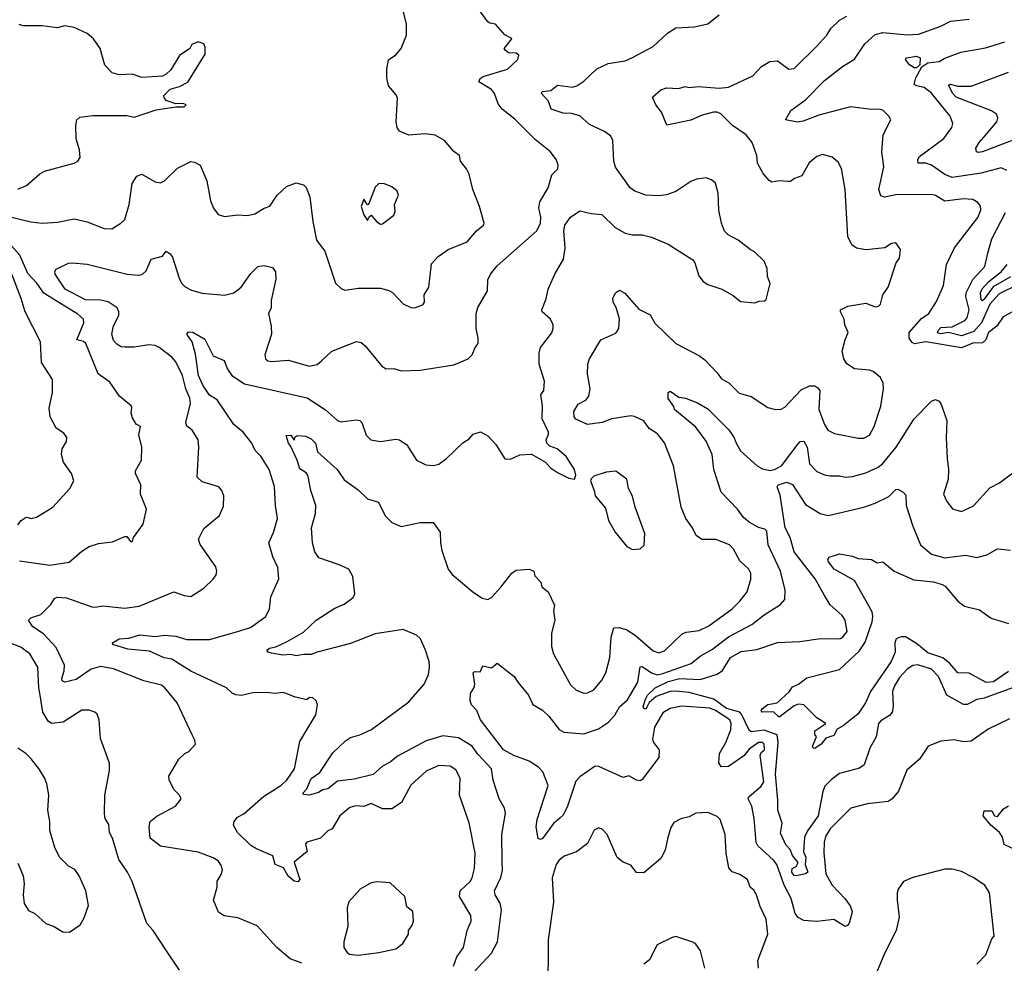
# Model space of a CAD drawing. Extents: x 1245432 to 1420865, y 606325 to 671314.
# Tile 17 of 256: x 1280595 to 1285832, y 626840 to 631858. Entities that reach past the tile are written whole.
import ezdxf

# ---------------------------------------------------------------- set-up
doc = ezdxf.new("R2010")
doc.units = 0

msp = doc.modelspace()

# ---------------------------------------------------------------- linework, layer by layer
at = {"layer": '0CON20XD'}
for points in [[(1282558.3, 630418.3), (1282577.7, 630407.7), (1282635, 630346.2), (1282675, 630326.7), (1282695, 630326.2), (1282739.1, 630340.9), (1282748, 630355), (1282746.7, 630395), (1282770.8, 630435), (1282785, 630560), (1282821.7, 630598.3), (1282873.9, 630636.1), (1282975, 630675.7), (1283025.5, 630734.5), (1283062, 630765), (1283066.1, 630776.1), (1283041.4, 630865), (1283005.5, 630955), (1282986.1, 631036.1), (1282971.9, 631065), (1282939.2, 631105), (1282934, 631135), (1282905, 631157.5), (1282854.2, 631215), (1282805, 631244.4), (1282751.1, 631251.1), (1282665, 631243.5), (1282615.3, 631265.3), (1282602.5, 631285), (1282597.1, 631315), (1282605, 631440), (1282598.3, 631458.3), (1282557.5, 631505), (1282548.3, 631548.3), (1282547.5, 631595), (1282556, 631644), (1282595, 631671.2), (1282624, 631705), (1282652.9, 631775), (1282651.9, 631835), (1282622.7, 631955)], [(1281503.1, 629816.9), (1281499.6, 629845), (1281478.2, 629895), (1281462, 629965), (1281425, 630038.6), (1281405, 630063.1), (1281337.5, 630115), (1281315, 630125.6), (1281281.3, 630128.7), (1281205, 630115.5), (1281155, 630115.5), (1281135, 630118.5), (1281111.7, 630131.7), (1281095, 630151.2), (1281085.4, 630185), (1281095, 630229.2), (1281122, 630285), (1281123.2, 630305), (1281113.8, 630325), (1281065, 630357.7), (1281025, 630365.6), (1280945, 630368.1), (1280837.1, 630425), (1280784, 630505), (1280781.7, 630518.3), (1280789.2, 630530.8), (1280855, 630563.1), (1280874.6, 630565.4), (1280955, 630557.5), (1281167.5, 630505), (1281225, 630498.5), (1281246.9, 630503.1), (1281267.4, 630522.6), (1281295, 630584.2), (1281355, 630600), (1281375, 630626.2), (1281395, 630612.5), (1281407.3, 630595), (1281442.8, 630482.8), (1281456.2, 630456.2), (1281476.2, 630436.2), (1281508.9, 630418.9), (1281565, 630403.3), (1281685, 630392), (1281735, 630406), (1281773.3, 630435), (1281825, 630508.8), (1281862.5, 630545), (1281895, 630550), (1281940.7, 630540.7), (1281956.1, 630516.1), (1281957.1, 630477.1), (1281933.3, 630365), (1281932, 630325), (1281918, 630295), (1281932.5, 630227.5), (1281934, 630185), (1281899.4, 630075), (1281902, 630055), (1281914.4, 630044.4), (1281935, 630040), (1282025, 630046.7), (1282135, 630015.8), (1282176.6, 630023.4), (1282198.1, 630041.9), (1282255, 630095.7), (1282385.7, 630145.7), (1282411.4, 630141.4), (1282433.5, 630123.5), (1282520.8, 630015), (1282545, 630001.4), (1282585, 630002), (1282625, 629990), (1282725, 629993.1), (1282905, 630022.5), (1282980, 630055), (1283002, 630075), (1283018, 630115), (1283034.1, 630135.9), (1283034.4, 630165), (1283023.1, 630215), (1283022.5, 630295), (1283032, 630328), (1283082.9, 630415), (1283084.4, 630474.4), (1283098.8, 630505), (1283135, 630549.5), (1283345.3, 630734.7), (1283364.4, 630775), (1283367, 630807), (1283356.9, 630856.9), (1283361.8, 630888.2), (1283406.2, 630963.8), (1283425, 631033.3), (1283458, 631065), (1283458.8, 631085), (1283448.8, 631115), (1283418, 631155), (1283338.5, 631218.5), (1283228.3, 631328.3), (1283160.9, 631380.9), (1283139.6, 631409.6), (1283120, 631465), (1283105, 631485.7), (1283036.4, 631526.4), (1283044, 631545), (1283060, 631555), (1283190, 631595), (1283244, 631645), (1283249.5, 631669.5), (1283235, 631679.2), (1283195, 631682), (1283176.7, 631695), (1283172.5, 631705), (1283212.5, 631755), (1283209.3, 631759.3), (1283175, 631776.2), (1283125, 631833.3), (1283095, 631838.8), (1283085, 631846.2), (1283025, 631930)], [(1282901.8, 626825), (1282920, 626875), (1282955.6, 626925), (1282975.6, 627014.4), (1282995.8, 627065), (1282994, 627095), (1282933.8, 627195), (1282937.3, 627225), (1282990.5, 627275), (1283002.1, 627295), (1283013.8, 627345), (1283017.1, 627425), (1282985, 627586.7), (1282933.6, 627735), (1282938.1, 627825), (1282915, 627869.2), (1282885, 627888.1), (1282825, 627891.9), (1282757.8, 627862.2), (1282675, 627787.1), (1282625.2, 627694.8), (1282575, 627661.4), (1282525, 627660.8), (1282465, 627690), (1282425.5, 627674.5), (1282383.4, 627676.6), (1282351.7, 627668.3), (1282297.5, 627625), (1282258, 627555), (1282235, 627544.2), (1282195, 627505.7), (1282122.5, 627485), (1282116.2, 627475), (1282123.5, 627435), (1282095, 627412.2), (1282055, 627378.6), (1282086, 627285), (1282075, 627273.5), (1282055, 627276.9), (1282022.7, 627302.7), (1281997.6, 627347.6), (1281954.4, 627365), (1281941.9, 627411.9), (1281855, 627448.2), (1281825, 627467.3), (1281754.2, 627535), (1281732.9, 627575), (1281735.5, 627595), (1281753.2, 627616.7), (1281787.1, 627635), (1281892.7, 627727.3), (1281985, 627785.6), (1282015, 627812.2), (1282056.2, 627875), (1282085, 628020), (1282169.5, 628160.5), (1282180, 628215), (1282172.5, 628235), (1282155, 628251.2), (1282137, 628253), (1282125, 628242.5), (1282117, 628243), (1282060, 628255), (1282012.5, 628275), (1281995, 628280), (1281955, 628274), (1281905, 628280), (1281835, 628277.5), (1281775, 628264.2), (1281745, 628266.9), (1281726.2, 628276.2), (1281695.3, 628305.3), (1281505, 628393.4), (1281405, 628456.8), (1281364, 628464), (1281285, 628500), (1281170.1, 628510.1), (1281090, 628535), (1281089.2, 628545), (1281125, 628565.3), (1281175, 628569.5), (1281233.8, 628586.2), (1281315, 628577.5), (1281365, 628585.6), (1281425, 628579.4), (1281485, 628562.7), (1281605, 628561.4), (1281747.6, 628602.4), (1281822.5, 628625), (1281904.2, 628685), (1281924.3, 628725), (1281931.7, 628788.3), (1281973.3, 628885), (1281967.5, 628945), (1281941.9, 629001.9), (1281921.1, 629075), (1281945, 629131.2), (1281966.4, 629205), (1281955.9, 629274.1), (1281950.7, 629375), (1281922.7, 629465), (1281876.9, 629536.9), (1281846.8, 629566.8), (1281829.4, 629605), (1281784.6, 629665), (1281734, 629705), (1281646.2, 629836.2), (1281605, 629861.2), (1281569.5, 629915), (1281546, 629966), (1281529.5, 630079.5), (1281512.5, 630145), (1281484.6, 630185), (1281492.6, 630197.4), (1281515.9, 630195.9), (1281579.5, 630159.5), (1281625, 630070), (1281682.5, 630045), (1281700, 630000), (1281723.8, 629965), (1281791.7, 629921.7), (1282125, 629847.5), (1282222.5, 629782.5), (1282285, 629726.5), (1282305, 629720), (1282385, 629730), (1282405, 629725.8), (1282415.7, 629715), (1282437.6, 629647.6), (1282463.5, 629623.5), (1282515, 629614.2), (1282595, 629627.1), (1282615, 629624), (1282655, 629596.2), (1282705, 629516.2), (1282755, 629491.2), (1282795, 629486.2), (1282825, 629494.2), (1282866, 629525), (1282952.1, 629607.9), (1282985, 629628), (1283006.7, 629653.3), (1283045.7, 629665.7), (1283085.5, 629645.5), (1283127.9, 629597.9), (1283175, 629522.5), (1283205, 629521.2), (1283255, 629544.2), (1283317.9, 629547.9), (1283392.5, 629505), (1283417.5, 629475), (1283455, 629450), (1283515, 629420), (1283546.4, 629413.6), (1283552.5, 629435), (1283546.7, 629465), (1283500.8, 629535), (1283453.8, 629575), (1283415, 629590.6), (1283398.9, 629605), (1283395.6, 629624.4), (1283407.9, 629652.1), (1283407.1, 629665), (1283374.2, 629735), (1283376, 629805), (1283367, 629863), (1283382.5, 629885), (1283385.7, 629935), (1283358.1, 630025), (1283358.6, 630085), (1283366, 630115), (1283425, 630193.3), (1283432.3, 630217.7), (1283433.3, 630235), (1283418.8, 630265), (1283374.3, 630304.3), (1283372, 630315), (1283395, 630373.3), (1283405.4, 630425), (1283442, 630505), (1283488.1, 630585), (1283495.7, 630644.3), (1283489.5, 630735), (1283495, 630765.7), (1283525, 630807.8), (1283575, 630841.4), (1283635, 630827.5), (1283692.2, 630822.2), (1283762.6, 630752.6), (1283815, 630722.5), (1283855, 630713.8), (1283906.1, 630713.9), (1283955, 630701.2), (1284045, 630664), (1284175, 630580), (1284185.8, 630565), (1284208, 630495), (1284230, 630465), (1284255, 630450), (1284330, 630425), (1284390.5, 630390.5), (1284429.2, 630359.2), (1284505, 630352.5), (1284528.3, 630361.7), (1284557, 630363), (1284565, 630370), (1284586, 630455), (1284572.3, 630492.3), (1284570, 630535), (1284554.1, 630574.1), (1284503.8, 630623.8), (1284480, 630635), (1284416.7, 630685), (1284362.7, 630712.7), (1284342.9, 630732.9), (1284327.5, 630775), (1284314.2, 630845), (1284309.2, 630935), (1284295, 630988.8), (1284275, 631006.2), (1284245.9, 631015.9), (1284195, 631009.2), (1284165, 630998), (1284085, 630944.4), (1284035, 630926.7), (1283995, 630921.1), (1283924.5, 630924.5), (1283866.7, 630945), (1283842.6, 630962.6), (1283763.4, 631073.4), (1283755.3, 631105), (1283749.6, 631215), (1283738.8, 631238.8), (1283705, 631262.2), (1283625, 631300.8), (1283575, 631345.5), (1283529.5, 631359.5), (1283485, 631360.8), (1283421.1, 631381.1), (1283407.1, 631425), (1283370.6, 631465), (1283374.7, 631475.3), (1283419.5, 631480.5), (1283455, 631510), (1283535, 631499.1), (1283558, 631505), (1283595, 631530.5), (1283665, 631597.1), (1283725, 631623.8), (1283815, 631638.1), (1283855, 631655.8), (1283965, 631715.8), (1284040, 631785), (1284085, 631814), (1284185, 631820), (1284255, 631836), (1284315, 631882.5)], [(1284683, 630997), (1284635, 631000), (1284595, 630993.8), (1284581.7, 631001.7), (1284549.4, 631039.4), (1284518.6, 631095), (1284515.8, 631135), (1284490.8, 631205), (1284458.5, 631245), (1284385.7, 631295.7), (1284325, 631356.7), (1284305, 631366.2), (1284284.7, 631365.3), (1284225, 631349.5), (1284165, 631323.6), (1284037, 631297), (1284008.6, 631365), (1283979.2, 631405), (1283960, 631445), (1284004.6, 631485.4), (1284035, 631494.4), (1284099.1, 631490.9), (1284135, 631502), (1284155, 631496.2), (1284205, 631502.9), (1284315, 631492.9), (1284365, 631498.5), (1284495, 631559.2), (1284540.6, 631609.4), (1284584.5, 631635.5), (1284625, 631638), (1284685, 631594), (1284715, 631597.5), (1284833.1, 631715), (1284888, 631775), (1284908.7, 631811.3), (1284955, 631854.5), (1284993.7, 631876.3)], [(1285875.4, 630304.6), (1285825, 630277.8), (1285791.5, 630228.5), (1285747.6, 630195), (1285733.3, 630155), (1285715, 630140), (1285665, 630136.7), (1285605, 630112.4), (1285415, 630145.2), (1285355, 630134.7), (1285341.9, 630141.9), (1285325.8, 630165), (1285326.5, 630195), (1285392, 630268), (1285430.8, 630295), (1285471.4, 630358.6), (1285508.5, 630445), (1285524.2, 630555), (1285566.4, 630643.6), (1285691.2, 630805), (1285707.7, 630845), (1285705, 630866), (1285690.8, 630885), (1285665, 630901.1), (1285615, 630905.5), (1285515, 630893.3), (1285465, 630923.3), (1285445, 630928.8), (1285255, 630927.1), (1285195, 630913.8), (1285175, 630920.6), (1285164.7, 630955.3), (1285190.7, 631075), (1285180.6, 631155), (1285187.5, 631245), (1285227.5, 631325), (1285217.5, 631345), (1285185.8, 631375.8), (1285165, 631382.5), (1285125, 631380.6), (1285014.5, 631394.5), (1284845, 631350.3), (1284762.6, 631317.4), (1284732.1, 631312.1), (1284667.5, 631325), (1284695.7, 631375), (1284775, 631431.8), (1284875, 631534.6), (1284971.3, 631608.7), (1285035, 631647.8), (1285090.6, 631729.4), (1285145, 631778.8), (1285185, 631789.2), (1285315, 631776.5), (1285375, 631780.4), (1285495, 631823.8), (1285545, 631850.4), (1285645, 631860.6)], [(1280585, 630956.5), (1280632, 630975), (1280702.1, 631037.9), (1280727.3, 631052.7), (1280885.9, 631094.1), (1280903.9, 631106.1), (1280916.2, 631125), (1280914.1, 631165.9), (1280895, 631223.3), (1280894.6, 631295.4), (1280900, 631325), (1280915, 631340), (1280985, 631347.5), (1281165, 631348.1), (1281205, 631338.8), (1281321.7, 631378.3), (1281425, 631394.4), (1281470, 631395), (1281480, 631405), (1281465, 631411.2), (1281425, 631410), (1281375, 631427.5), (1281363, 631443), (1281362.5, 631455), (1281395, 631487.5), (1281445, 631502.5), (1281490, 631525), (1281582.5, 631675), (1281581.7, 631711.7), (1281575, 631730), (1281545, 631740), (1281510, 631725), (1281500, 631705), (1281445, 631667.5), (1281399.3, 631590.7), (1281375, 631567.5), (1281355, 631557.5), (1281245, 631550), (1281195, 631568.6), (1281125, 631564), (1281086.7, 631575), (1281048.8, 631615), (1281024, 631705), (1280988, 631755), (1280955, 631784), (1280885, 631815.6), (1280835, 631825.7), (1280795, 631814), (1280714.5, 631824.5), (1280614.3, 631824.3), (1280592.3, 631832.3)], [(1285845, 631055.6), (1285815, 631069.1), (1285708.8, 631041.2), (1285555, 631018.9), (1285515, 631034.7), (1285445, 631084.6), (1285415, 631093.8), (1285374.5, 631094.5), (1285371.5, 631115), (1285380.4, 631129.6), (1285510.9, 631225), (1285552.5, 631285), (1285558, 631305), (1285544.3, 631345), (1285445, 631466.2), (1285406.3, 631496.3), (1285364, 631505), (1285353.1, 631513.1), (1285361.8, 631548.2), (1285393.4, 631606.6), (1285425, 631627.7), (1285485.3, 631634.7), (1285516.4, 631653.6), (1285600, 631685), (1285731.4, 631708.6), (1285835, 631739.5)], [(1285365, 631602.1), (1285352.1, 631602.1), (1285327.2, 631617.2), (1285306, 631645), (1285312, 631655), (1285365, 631663.3), (1285383.5, 631655), (1285381.7, 631618.3), (1285365, 631602.1)], [(1285905, 631228.3), (1285715, 631154.1), (1285695, 631151.5), (1285684.3, 631155), (1285681.2, 631175), (1285697.9, 631205), (1285735, 631247.9), (1285791.5, 631315), (1285797.1, 631335), (1285790.5, 631355), (1285762.9, 631372.9), (1285576.4, 631445), (1285558, 631465), (1285535, 631510), (1285544.6, 631515.4), (1285585, 631503.3), (1285655, 631504.7), (1285855, 631578.8)], [(1280545, 630808.6), (1280655, 630782.7), (1280715, 630775.4), (1280798.9, 630781.1), (1280885, 630799.2), (1280955, 630783.1), (1281045, 630747.1), (1281085, 630746), (1281133.3, 630775), (1281154.2, 630795.8), (1281176.9, 630875), (1281193.8, 630986.2), (1281218.8, 631025), (1281245, 631036), (1281315, 630996), (1281345, 630990), (1281365, 631000), (1281435, 631068.8), (1281505, 631103.8), (1281525, 631100), (1281555, 631083.3), (1281590.3, 631000.3), (1281610.9, 630895), (1281625.5, 630855.5), (1281651.5, 630821.5), (1281685, 630810.8), (1281755, 630819.2), (1281806, 630816), (1281845, 630825.6), (1281895, 630855.7), (1281925, 630866.2), (1281965.5, 630924.5), (1282015, 630970), (1282065, 630989.2), (1282105, 630978.6), (1282118.1, 630965), (1282139.1, 630915), (1282154.5, 630785), (1282174.3, 630685), (1282217.6, 630627.6), (1282275, 630456.2), (1282305, 630428.8), (1282325, 630420), (1282395, 630429.2), (1282515, 630429.2), (1282558.3, 630418.3)], [(1283008.3, 626791.7), (1283105, 626893.9), (1283136.5, 626955), (1283157.1, 627125), (1283150.5, 627160.5), (1283123.3, 627205), (1283120.8, 627225), (1283154.3, 627295.7), (1283162.4, 627335), (1283161.9, 627378.1), (1283159.2, 627525), (1283178.3, 627638.3), (1283174, 627665), (1283145.8, 627715), (1283113.7, 627813.7), (1283105.4, 627875), (1283031.8, 627951.7), (1283001.5, 627995), (1282928.5, 628038.5), (1282845, 628050.2), (1282756.7, 628023.3), (1282605, 627941.2), (1282565, 627909.5), (1282525, 627887.8), (1282475, 627844.7), (1282375, 627818.5), (1282285, 627808.5), (1282235, 627768), (1282207.7, 627762.3), (1282185, 627747.8), (1282135, 627733.8), (1282106.9, 627736.9), (1282102, 627745), (1282122, 627768), (1282130.5, 627789.5), (1282145, 627823.6), (1282191.2, 627855), (1282260.1, 627959.9), (1282327.6, 628022.4), (1282355, 628040), (1282405, 628055.5), (1282465.9, 628084.1), (1282665, 628230.9), (1282746.7, 628325), (1282769.2, 628375), (1282775.5, 628414.5), (1282773.1, 628445), (1282754.4, 628505), (1282726.9, 628565), (1282705, 628585.6), (1282635, 628614.7), (1282485, 628591.4), (1282355, 628540.3), (1282176.7, 628495), (1282145, 628481.4), (1282105, 628482.5), (1282065, 628474.5), (1282035, 628481.9), (1281995, 628478.8), (1281935, 628488.9), (1281916.2, 628495), (1281910, 628505), (1281923.1, 628515), (1281957.6, 628522.4), (1282018.7, 628551.3), (1282105, 628600.9), (1282172, 628665), (1282272.1, 628727.9), (1282320.2, 628749.8), (1282368.6, 628785), (1282378.1, 628805), (1282367.6, 628897.6), (1282345.6, 628935), (1282295, 628959.1), (1282186.4, 628996.4), (1282165, 629027.5), (1282152.2, 629075), (1282146.7, 629155), (1282168.3, 629231.7), (1282169.5, 629275), (1282143.8, 629353.8), (1282128, 629435), (1282118.9, 629448.9), (1282085, 629470), (1282070.8, 629515), (1282037.9, 629587.9), (1282024.4, 629605), (1282012.7, 629647.3), (1282037.5, 629647.5), (1282055, 629622.5), (1282060.7, 629639.3), (1282075, 629646.7), (1282115, 629643.8), (1282145, 629628), (1282168.8, 629605), (1282180, 629560), (1282283.1, 629465), (1282320.8, 629410.8), (1282395, 629358.5), (1282445, 629310), (1282502.8, 629292.8), (1282539.1, 629219.1), (1282575, 629184.4), (1282625, 629162.5), (1282725, 629184.5), (1282795, 629183.3), (1282831.7, 629131.7), (1282832.9, 629075), (1282840.8, 629035), (1282874.5, 628935), (1282895, 628908.1), (1283005.8, 628815), (1283055, 628780.8), (1283085, 628774.3), (1283105.4, 628784.6), (1283155, 628840), (1283212, 628915), (1283235, 628930), (1283305, 628936.7), (1283330, 628925), (1283335, 628900), (1283367, 628867), (1283371.7, 628841.7), (1283406.7, 628815), (1283440, 628745), (1283433.8, 628715), (1283441.2, 628665), (1283424.2, 628595), (1283424.5, 628525), (1283433.5, 628485), (1283525, 628321.2), (1283555, 628292.5), (1283595, 628277.1), (1283615, 628277.5), (1283648.8, 628295), (1283692, 628345), (1283712.9, 628385), (1283734.7, 628465.3), (1283741.2, 628575), (1283755, 628623.3), (1283785, 628626), (1283825, 628613.3), (1283868.9, 628585), (1283965, 628501.1), (1283995, 628491.1), (1284025, 628502), (1284118.8, 628591.2), (1284139.1, 628600.9), (1284209.4, 628610.6), (1284260, 628635), (1284384.3, 628725.7), (1284425.5, 628765), (1284465, 628816), (1284483.3, 628883.3), (1284484.5, 628915), (1284473.3, 628935), (1284425, 628980.5), (1284392.1, 629042.1), (1284370, 629065), (1284297.3, 629092.7), (1284223.8, 629093.8), (1284192.5, 629115), (1284174, 629155), (1284138.8, 629205), (1284112.9, 629265), (1284073.3, 629485), (1284025, 629608), (1283987.8, 629655), (1283943.2, 629683.2), (1283914.4, 629725), (1283865, 629748.1), (1283845, 629751.1), (1283745, 629735.5), (1283693.7, 629716.3), (1283615, 629704.3), (1283553.4, 629733.4), (1283544.3, 629745), (1283541.8, 629775), (1283565, 629812.9), (1283606.3, 629833.7), (1283621.4, 629855), (1283628.6, 629895), (1283615.9, 629974.1), (1283616.2, 630025), (1283626.2, 630055), (1283686.7, 630155), (1283765, 630190), (1283782.2, 630215), (1283785, 630266.7), (1283766.8, 630326.8), (1283751.4, 630355), (1283749.2, 630375), (1283764.4, 630405.6), (1283785, 630420), (1283813.6, 630403.6), (1283888.9, 630318.9), (1283947.6, 630287.6), (1283973.6, 630243.6), (1284085, 630136), (1284210.3, 630070.3), (1284238.6, 630048.6), (1284305, 629979.2), (1284327.3, 629947.3), (1284367.3, 629927.3), (1284422.4, 629872.4), (1284485, 629853.3), (1284575, 629796), (1284615, 629784), (1284645, 629786), (1284665, 629797.5), (1284750.7, 629889.3), (1284795, 629910.6), (1284825, 629910.6), (1284840.6, 629900.6), (1284850, 629885), (1284845.3, 629785), (1284874.7, 629705), (1284892.9, 629675), (1284928, 629658), (1285055, 629631.8), (1285085, 629632.2), (1285115, 629649.2), (1285140.5, 629695), (1285175, 629802.5), (1285188.6, 629895), (1285187.1, 629925), (1285174.2, 629955), (1285135, 629987.1), (1285115, 629994.4), (1285035, 630001.4), (1284995, 630027.5), (1284977.8, 630055), (1284969.1, 630095), (1284984.6, 630155.4), (1285001.4, 630195), (1284984.2, 630235), (1284980, 630265), (1284960, 630305), (1284961.2, 630315), (1285000, 630335), (1285095, 630350), (1285145, 630331.4), (1285162.5, 630335), (1285173.3, 630345), (1285186, 630395), (1285213.8, 630435), (1285256.7, 630565), (1285275, 630590), (1285280, 630635), (1285255, 630671.2), (1285232.3, 630667.7), (1285196.4, 630643.6), (1285095, 630634.3), (1285045, 630643.1), (1285020.4, 630660.4), (1284999.6, 630705), (1284985.6, 630955), (1284965.4, 631065.4), (1284949.1, 631099.1), (1284916.4, 631126.4), (1284865, 631140), (1284835, 631129.2), (1284793.8, 631096.2), (1284755, 631028), (1284716.4, 631013.6), (1284695, 630997.5), (1284683, 630997)], [(1282515, 630770), (1282525, 630772.5), (1282585, 630817.5), (1282591.7, 630838.3), (1282588, 630875), (1282610, 630925), (1282602, 630945), (1282575, 630969.2), (1282535, 630984.2), (1282505, 630985.8), (1282485, 630967.5), (1282450, 630875), (1282445, 630872.5), (1282425, 630902.5), (1282411.9, 630865), (1282425, 630820), (1282445, 630790), (1282451.7, 630808.3), (1282465, 630817.5), (1282495, 630782), (1282515, 630770)], [(1285902.6, 630447.4), (1285805, 630400.6), (1285755.4, 630345), (1285709.8, 630245), (1285669.9, 630200.1), (1285605, 630177.4), (1285535, 630194.9), (1285495, 630187.3), (1285480.3, 630190.3), (1285476.2, 630195), (1285480.7, 630205), (1285495, 630220.6), (1285555, 630225.1), (1285622.3, 630257.7), (1285635, 630271.6), (1285645.8, 630315), (1285627.4, 630385), (1285629.2, 630405), (1285664.5, 630475.5), (1285727.6, 630545), (1285745, 630616), (1285765, 630692.5), (1285837.5, 630832.5)], [(1280595, 628979.3), (1280755, 628957.3), (1280857.8, 628972.2), (1280925, 629031.4), (1280964.5, 629055.5), (1281015, 629072.9), (1281089.7, 629080.3), (1281155, 629110), (1281165, 629110), (1281185, 629082.5), (1281195, 629082.5), (1281200, 629105), (1281252.5, 629175), (1281269.2, 629255), (1281237.5, 629335), (1281239.2, 629385), (1281210.8, 629445), (1281211.9, 629458.1), (1281242.5, 629515), (1281244.2, 629585), (1281229.2, 629650.8), (1281237.5, 629695), (1281215, 629707.5), (1281195, 629740), (1281187.5, 629765), (1281192.5, 629795), (1281188.8, 629805), (1281126.7, 629855), (1281075, 629930.6), (1281011.9, 629975), (1280946.4, 630136.4), (1280935, 630146), (1280900, 630155), (1280936.7, 630245), (1280935, 630265.8), (1280905, 630292.5), (1280766, 630376), (1280722.9, 630402.9), (1280687.3, 630457.3), (1280638.7, 630508.7), (1280595.5, 630605.5), (1280496.4, 630716.4)], [(1285865, 630491), (1285772.2, 630437.8), (1285725, 630371.2), (1285715, 630362.1), (1285708.7, 630368.7), (1285705.2, 630405), (1285714, 630426), (1285749, 630465), (1285815, 630516), (1285846.5, 630555)], [(1280585, 629172), (1280604, 629195), (1280625, 629208.6), (1280635, 629212), (1280655.8, 629205.8), (1280685, 629211.9), (1280771.2, 629265), (1280861.4, 629365), (1280882.5, 629405), (1280870, 629445), (1280827.5, 629505), (1280817.5, 629545), (1280820.8, 629575), (1280843.8, 629615), (1280845.8, 629635.8), (1280829.5, 629659.5), (1280790, 629685), (1280757.5, 629745), (1280752.7, 629792.7), (1280770, 629875), (1280770, 629945), (1280711.5, 630035), (1280705.6, 630145), (1280624.4, 630305), (1280603.6, 630375), (1280554, 630505)], [(1285859.7, 628140.3), (1285746, 628085), (1285655, 628021.5), (1285615, 628018.1), (1285565, 628028.1), (1285495, 628021.1), (1285426, 627995), (1285380, 627925), (1285313.4, 627866.6), (1285268.6, 627755), (1285235, 627713.8), (1285215, 627700), (1285105, 627688.5), (1285015, 627665.6), (1284906.5, 627555), (1284880.6, 627515), (1284873.1, 627485), (1284872.2, 627427.8), (1284883.5, 627315), (1284915.5, 627255), (1284982.9, 627185), (1285012, 627145), (1285022, 627115), (1285017, 627093), (1285006.2, 627053.8), (1284998.1, 627041.9), (1284985, 627036.7), (1284925, 627073.3), (1284835, 627062.2), (1284765, 627068.6), (1284735, 627082.9), (1284719.5, 627105), (1284697.7, 627185), (1284661.4, 627255), (1284622.2, 627365), (1284605, 627388.5), (1284521.4, 627465), (1284512, 627482), (1284500.8, 627610.8), (1284488.5, 627675), (1284470.4, 627715), (1284472.3, 627725), (1284538.2, 627781.8), (1284552.8, 627805), (1284532.9, 627945), (1284538.9, 627961.1), (1284556.3, 627975), (1284555, 628005.5), (1284545, 628013.6), (1284525, 628014.4), (1284475, 627979.2), (1284447.2, 627942.8), (1284365, 627887), (1284325.6, 627885.6), (1284314, 627906), (1284317.8, 627955), (1284351.2, 628015), (1284378.1, 628081.9), (1284379.7, 628115), (1284371.8, 628135), (1284296.6, 628185), (1284265, 628196.6), (1284115, 628208.1), (1284055, 628195.3), (1284015, 628172.1), (1283971.3, 628095), (1283961.4, 628031.4), (1283965.7, 628015), (1283995.8, 627975), (1283994, 627935), (1283905, 627816.7), (1283895, 627811.2), (1283876.4, 627813.6), (1283835, 627836.2), (1283805, 627828), (1283675, 627886.5), (1283655, 627887.5), (1283575, 627831.3), (1283552.2, 627807.8), (1283509.4, 627675), (1283485, 627628.1), (1283468.7, 627611.3), (1283435, 627584), (1283375, 627503.6), (1283365, 627498.1), (1283353.6, 627503.6), (1283342, 627565), (1283347.5, 627605), (1283405.4, 627785), (1283378, 627858), (1283353.7, 627883.7), (1283305, 627915.6), (1283224, 627945), (1283167.5, 627975), (1283045.7, 628135), (1283026.7, 628185), (1282998, 628215), (1282991.4, 628235), (1282992.9, 628275), (1283012.5, 628307.5), (1283016.2, 628325), (1283007.5, 628385), (1283015, 628392.5), (1283045, 628390), (1283058.3, 628421.7), (1283105, 628410.8), (1283135, 628436.7), (1283225.9, 628365.9), (1283244.2, 628334.2), (1283300.8, 628265), (1283325, 628216.2), (1283375, 628185.8), (1283409.2, 628155), (1283464.1, 628084.1), (1283488.9, 628068.9), (1283595, 628059.6), (1283674, 628086), (1283727.3, 628122.7), (1283759.8, 628160.2), (1283785, 628204.2), (1283828.3, 628241.7), (1283883.6, 628335), (1283895, 628416.7), (1283905, 628417.5), (1283955, 628384.4), (1283985, 628374.8), (1284015, 628380.2), (1284166.6, 628433.4), (1284215, 628473.3), (1284280.3, 628509.7), (1284364.3, 628575.7), (1284489.2, 628640.8), (1284555, 628693.5), (1284641.3, 628748.7), (1284664, 628775), (1284665.6, 628825), (1284640.8, 628925), (1284575.5, 629065), (1284568.3, 629138.3), (1284558.3, 629148.3), (1284525, 629157.8), (1284475.3, 629185.3), (1284445, 629210), (1284412.5, 629255), (1284326.4, 629345), (1284287.4, 629465), (1284279, 629545), (1284247, 629617), (1284191.2, 629691.2), (1284077.5, 629785), (1284075, 629800), (1284043.6, 629843.6), (1284043.3, 629875), (1284055, 629882.5), (1284100.6, 629850.6), (1284136.7, 629845), (1284200.8, 629820.8), (1284255, 629788.6), (1284366, 629676), (1284394.6, 629634.6), (1284405.5, 629605), (1284428.6, 629565), (1284517.8, 629485), (1284545, 629469.3), (1284585, 629459.7), (1284610, 629465), (1284647.5, 629485), (1284735, 629602.2), (1284746.2, 629613.8), (1284765, 629617.1), (1284783.2, 629585), (1284796.3, 629496.3), (1284834.4, 629454.4), (1284875, 629437.5), (1284905, 629432.9), (1284955, 629431.9), (1284985, 629424.3), (1285025, 629428.2), (1285095, 629447.9), (1285161.4, 629478.6), (1285184.2, 629495.8), (1285255.9, 629584.1), (1285351.9, 629735), (1285445, 629830), (1285465, 629838), (1285485, 629830), (1285495, 629816.7), (1285526.6, 629726.6), (1285522.9, 629635), (1285528.6, 629525), (1285535.6, 629465), (1285532.5, 629415), (1285509.2, 629335), (1285526.7, 629295), (1285555.8, 629255.8), (1285605, 629242.9), (1285667.4, 629272.6), (1285755, 629368.6), (1285805.4, 629394.6), (1285885, 629454.2)], [(1282095, 626840), (1282033.3, 626863.3), (1281962.5, 626925), (1281859.1, 627039.1), (1281755, 627081.4), (1281682.7, 627092.7), (1281652.4, 627112.4), (1281625.8, 627175), (1281645.5, 627244.5), (1281645, 627277.5), (1281667.4, 627312.6), (1281674.2, 627335), (1281669.1, 627359.1), (1281651.2, 627385), (1281625, 627401.4), (1281545, 627431.4), (1281345, 627462.9), (1281290, 627505), (1281284.3, 627564.3), (1281290, 627595), (1281325, 627623.3), (1281423.8, 627675), (1281454, 627715), (1281446, 627735), (1281414.3, 627764.3), (1281390, 627815), (1281388.8, 627835), (1281441.2, 627925), (1281474.2, 627955.8), (1281495, 627966.7), (1281530, 628005), (1281527, 628027), (1281513.3, 628055), (1281432, 628225), (1281368, 628305), (1281348.7, 628318.7), (1281255, 628341.9), (1281095, 628406.5), (1281025, 628417.5), (1280975, 628404.1), (1280895, 628350), (1280835, 628334.2), (1280822, 628342), (1280819.5, 628355), (1280832, 628395), (1280833.1, 628425), (1280789.1, 628519.1), (1280721.2, 628591.2), (1280665, 628628.5), (1280642.3, 628665), (1280655, 628676.6), (1280708, 628695), (1280761.3, 628748.7), (1280780, 628780), (1280792.9, 628787.1), (1280845, 628782.7), (1280985, 628732.9), (1281006.7, 628735), (1281035, 628740.6), (1281155, 628727.9), (1281230.9, 628739.1), (1281415, 628815.7), (1281470, 628795), (1281505, 628791.2), (1281575, 628834), (1281625, 628882), (1281640, 628905), (1281644.2, 628925), (1281637.9, 628947.9), (1281555, 629066.2), (1281545.7, 629095), (1281575, 629151.2), (1281658.3, 629221.7), (1281679.1, 629270.9), (1281680.8, 629325), (1281670.8, 629355), (1281655, 629374), (1281565, 629400.9), (1281539.4, 629425), (1281547.5, 629585), (1281544.2, 629624.2), (1281512, 629675), (1281485, 629696), (1281478.2, 629715), (1281503.1, 629816.9)], [(1283855, 629041.2), (1283895, 629043.8), (1283916, 629064), (1283920, 629125), (1283868, 629265), (1283853.9, 629323.9), (1283834, 629365), (1283823.6, 629413.6), (1283765, 629456.2), (1283715, 629452), (1283649.3, 629430.7), (1283633.9, 629416.1), (1283631.2, 629405), (1283651.2, 629355), (1283656.1, 629326.1), (1283710.7, 629260.7), (1283726.7, 629195), (1283763, 629133), (1283825, 629056.7), (1283855, 629041.2)], [(1285875, 628304.2), (1285725, 628250), (1285686.3, 628243.7), (1285635, 628215.5), (1285615, 628215.6), (1285526.6, 628266.6), (1285482.7, 628365), (1285445, 628403.4), (1285372.6, 628427.4), (1285345, 628423.2), (1285315.5, 628405), (1285275, 628360.5), (1285247.1, 628315), (1285237.5, 628285), (1285240, 628205), (1285235.4, 628174.6), (1285222, 628158), (1285175, 628130), (1285162.2, 628115), (1285150, 628045), (1285116, 627984), (1285086.7, 627895), (1285062.4, 627877.6), (1284955, 627848.9), (1284912.3, 627817.7), (1284878.2, 627781.8), (1284866.4, 627753.6), (1284842.3, 627625), (1284784.8, 627545), (1284768.7, 627511.3), (1284763.7, 627433.7), (1284776.7, 627405), (1284773.2, 627365), (1284787.7, 627325), (1284775, 627316.6), (1284725.3, 627304.7), (1284715, 627307.5), (1284701.5, 627325), (1284702.8, 627345), (1284725, 627355.4), (1284735.6, 627375.6), (1284705, 627414.2), (1284693.6, 627445), (1284670.6, 627470.6), (1284642.1, 627532.1), (1284650, 627585), (1284627.1, 627655), (1284628, 627708), (1284614.2, 627845), (1284628.4, 628015), (1284623.3, 628055), (1284555, 628080.3), (1284485, 628070.7), (1284475, 628079.1), (1284435, 628164.7), (1284425, 628174.6), (1284355, 628195.7), (1284287.7, 628245), (1284155, 628280.5), (1284083.2, 628286.8), (1284055, 628284.8), (1283981, 628259), (1283943.1, 628226.9), (1283925, 628191.1), (1283915, 628194.5), (1283911, 628205), (1283923.5, 628245), (1283935, 628265.3), (1283974.6, 628305), (1284045, 628339.1), (1284106.9, 628355), (1284215, 628349.8), (1284305, 628378.1), (1284332.2, 628397.8), (1284375, 628466.7), (1284431.8, 628498.2), (1284515, 628508.2), (1284625, 628545.4), (1284745, 628550.8), (1284855, 628567.3), (1284955, 628566), (1284968.8, 628571.2), (1284995.8, 628605), (1284985.6, 628665), (1284968.9, 628688.9), (1284905, 628746.2), (1284876.3, 628796.3), (1284826.4, 628885), (1284715, 629028.1), (1284692.4, 629105), (1284666.4, 629156.4), (1284639.9, 629329.9), (1284623.7, 629373.7), (1284630, 629385), (1284675, 629397.8), (1284705, 629386.2), (1284775, 629280), (1284851.9, 629231.9), (1284895, 629221.1), (1285084.6, 629265.4), (1285145, 629286.9), (1285217.6, 629322.4), (1285255, 629359.2), (1285265, 629361.4), (1285293.8, 629345), (1285308.7, 629328.7), (1285309.5, 629275), (1285345.9, 629164.1), (1285385.6, 629065), (1285445.3, 629015.3), (1285515, 628996.4), (1285625, 629010), (1285685, 628997.5), (1285738.8, 629011.2), (1285795, 629044.3), (1285865, 629036.2)], [(1285855, 628391.6), (1285775, 628337.2), (1285735, 628332.7), (1285645, 628382.7), (1285585, 628384.1), (1285541.7, 628435), (1285505, 628464.1), (1285425, 628490.3), (1285365, 628539.8), (1285305.5, 628575.5), (1285283.3, 628576.7), (1285256.1, 628565), (1285249.8, 628545), (1285251.9, 628495), (1285230.6, 628445), (1285120.2, 628285), (1285094.3, 628225), (1285055, 628166.2), (1284975, 628102.5), (1284942.5, 628085), (1284925, 628052), (1284883.3, 628036.7), (1284858, 628005), (1284825, 627982.5), (1284815, 627983.8), (1284812.5, 627995), (1284832.5, 628045), (1284825, 628057.5), (1284825, 628076), (1284882.5, 628115), (1284834.6, 628144.6), (1284766.2, 628215), (1284737.4, 628217.4), (1284715, 628209.7), (1284635, 628148.6), (1284605, 628176.5), (1284543.3, 628175), (1284538, 628185), (1284545, 628195.8), (1284574.5, 628215.5), (1284623.3, 628225), (1284690, 628285), (1284705, 628310), (1284737.5, 628325), (1284781.7, 628358.3), (1284955, 628402.5), (1285060.2, 628499.8), (1285092.1, 628547.9), (1285128.7, 628655), (1285133.2, 628685), (1285128.4, 628708.4), (1285035.7, 628875.7), (1284926.4, 628935), (1284896, 628975), (1284892.7, 628987.3), (1284900.5, 628999.5), (1284955, 629017.5), (1285025, 629004.4), (1285055, 628992.5), (1285125, 628988), (1285155, 628970), (1285185, 628974), (1285245.5, 628925.5), (1285349.8, 628879.8), (1285455, 628868.5), (1285501.2, 628855), (1285517.1, 628845), (1285585.5, 628765.5), (1285619.8, 628739.8), (1285700.2, 628720.2), (1285762.5, 628675), (1285855, 628647.2)], [(1281445, 626804), (1281375.7, 626905.7), (1281304.3, 627015), (1281272.1, 627052.1), (1281194.3, 627275), (1281168.1, 627325), (1281121.9, 627391.9), (1281088.2, 627505), (1281072.2, 627535), (1281068.6, 627578.6), (1281050.6, 627610.6), (1281046.9, 627635), (1281047.8, 627735), (1281072.5, 627865), (1281072.2, 627905), (1281024.4, 628035), (1281018.1, 628135), (1281007.1, 628165), (1280995, 628175.8), (1280965, 628185.7), (1280925, 628185.7), (1280827.4, 628122.6), (1280765, 628114.6), (1280747.6, 628127.6), (1280718.7, 628175), (1280704.6, 628265.4), (1280696.5, 628305), (1280692.5, 628415), (1280649.5, 628485), (1280601.5, 628521.5), (1280535, 628546.1)], [(1280585, 627373.3), (1280613.3, 627305), (1280619.4, 627265), (1280614.3, 627205), (1280618.8, 627158.8), (1280641.4, 627121.4), (1280676.2, 627105), (1280735, 627052), (1280775, 627038), (1280825, 627006.7), (1280860, 627005), (1280916.1, 627043.9), (1280937.9, 627082.1), (1280961.7, 627148.3), (1280947.5, 627225), (1280910.8, 627305), (1280888.3, 627338.3), (1280855, 627356.2), (1280806.7, 627405), (1280782.5, 627455), (1280756.4, 627546.4), (1280755.7, 627595), (1280745.8, 627655), (1280750, 627735), (1280739.2, 627795), (1280726.8, 627826.8), (1280701.2, 627871.2), (1280656.8, 627926.8), (1280628, 627955), (1280585, 627984.2)], [(1285875, 627451.1), (1285831.8, 627471.8), (1285821.7, 627511.7), (1285806.1, 627536.1), (1285760, 627575), (1285720, 627625), (1285725, 627650), (1285765, 627650), (1285780, 627625), (1285795, 627620), (1285827.9, 627662.1), (1285855, 627677.5)], [(1284523.8, 626815), (1284520.8, 626855), (1284574.3, 626995), (1284565.7, 627075), (1284532.7, 627142.7), (1284514.4, 627205), (1284499.1, 627229.1), (1284480, 627245), (1284465.8, 627285), (1284425, 627312.5), (1284385, 627326.7), (1284367.1, 627347.1), (1284352.7, 627425), (1284346.9, 627525), (1284320.6, 627605), (1284305, 627621.4), (1284255, 627642.5), (1284191.2, 627638.8), (1284155, 627619.4), (1284111.3, 627608.7), (1284075, 627588), (1284057.9, 627562.1), (1284041.2, 627501.2), (1284028.3, 627441.7), (1284005, 627396.7), (1283915, 627321.2), (1283875, 627323.3), (1283845, 627361.2), (1283805, 627378), (1283772.9, 627402.9), (1283720, 627525), (1283695, 627551.2), (1283675, 627561.2), (1283651.2, 627548.8), (1283615, 627478), (1283557.1, 627432.9), (1283490.3, 627409.7), (1283462.8, 627387.2), (1283448.6, 627365), (1283427.8, 627295), (1283433.8, 627165), (1283405.5, 626965), (1283404.4, 626675)], [(1285685, 626836), (1285734.3, 626885.7), (1285765, 626970), (1285777.5, 626985), (1285753.1, 627215), (1285728.6, 627255), (1285666.1, 627296.1), (1285605, 627328.6), (1285555, 627340.6), (1285515, 627341.4), (1285345, 627296.9), (1285295.7, 627274.3), (1285268, 627235), (1285262.5, 627215), (1285261.4, 627175), (1285272.2, 627085), (1285256.3, 627013.7), (1285195, 626892.5), (1285142.7, 626767.3)], [(1282395, 626884), (1282505, 626897.1), (1282595, 626916.7), (1282632.5, 626945), (1282662.5, 626995), (1282662.5, 627015), (1282680.7, 627039.3), (1282690, 627065), (1282686.2, 627115), (1282655, 627140), (1282643.3, 627195), (1282565, 627267.5), (1282495, 627274), (1282465, 627267.5), (1282406.2, 627235), (1282345, 627167.5), (1282336.7, 627135), (1282341.2, 627035), (1282320, 626955), (1282320, 626925), (1282337, 626897), (1282349.3, 626889.3), (1282395, 626884)], [(1284238.8, 626815), (1284215.7, 626905.7), (1284191.2, 626941.2), (1284175, 626952), (1284085, 626982.5), (1284065, 626976.7), (1283985, 626938), (1283945, 626858.8), (1283915, 626836)]]:
    msp.add_lwpolyline(points, dxfattribs=at)

doc.saveas('drawing.dxf')
